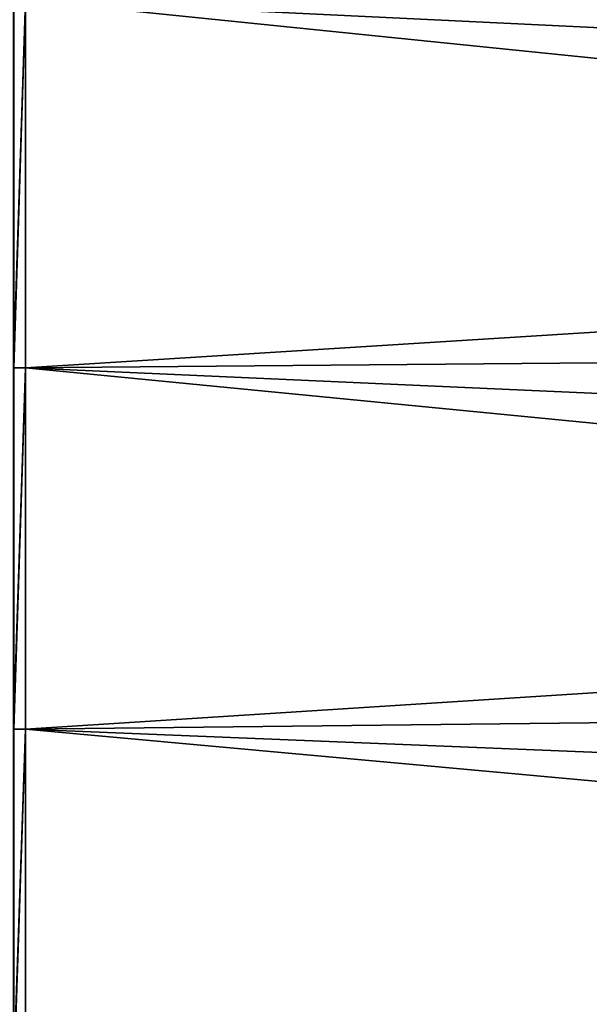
# Model space of a CAD drawing. Header units: metres. Extents: x 59 to 135, y -85 to 115.
# Tile 64 of 256: x 73.32 to 76.16, y -43.1 to -38.2. Entities that reach past the tile are written whole.
import ezdxf

# ---------------------------------------------------------------- set-up
doc = ezdxf.new("R2010")
doc.units = ezdxf.units.M
doc.layers.add('solid_20_404_502_XXX', color=7, linetype='CONTINUOUS')

msp = doc.modelspace()

# ---------------------------------------------------------------- linework, layer by layer
at = {"layer": 'solid_20_404_502_XXX'}
for points in [[(73.349998, -38.097912, 13.989176), (89.895844, -38.894577, 13.513779), (89.895012, -38, 13.543378)], [(89.895844, -38.894577, -13.513779), (73.349998, -38.097889, -13.989064), (89.895012, -38, -13.543378)], [(73.28952, -38.097641, -13.989058), (73.349998, -38.097889, -13.989064), (73.289528, -39.930851, -13.855504)], [(73.289528, -39.930851, -13.855504), (73.349998, -38.097889, -13.989064), (73.349998, -39.931072, -13.855485)], [(73.291847, -39.931004, 13.855612), (73.349998, -38.097912, 13.989176), (73.29187, -38.097813, 13.989184)], [(73.291847, -39.931004, 13.855612), (73.349998, -39.931107, 13.855592), (73.349998, -38.097912, 13.989176)], [(89.897758, -39.786552, -13.424951), (73.349998, -39.931072, -13.855485), (73.349998, -38.097889, -13.989064)], [(89.895844, -38.894577, -13.513779), (89.897758, -39.786552, -13.424951), (73.349998, -38.097889, -13.989064)], [(73.349998, -38.097912, 13.989176), (73.349998, -39.931107, 13.855592), (89.895844, -38.894577, 13.513779)], [(73.349998, -39.931107, 13.855592), (89.897758, -39.786552, 13.424951), (89.895844, -38.894577, 13.513779)], [(73.349998, -39.931107, 13.855592), (89.900764, -40.671543, 13.277113), (89.897758, -39.786552, 13.424951)], [(89.897758, -39.786552, -13.424951), (89.900764, -40.671543, -13.277113), (73.349998, -39.931072, -13.855485)], [(73.289528, -39.930851, -13.855504), (73.349998, -39.931072, -13.855485), (73.289536, -41.730732, -13.482759)], [(73.289536, -41.730732, -13.482759), (73.349998, -39.931072, -13.855485), (73.349998, -41.730919, -13.482722)], [(73.291771, -41.730858, 13.482853), (73.349998, -39.931107, 13.855592), (73.291847, -39.931004, 13.855612)], [(73.291771, -41.730858, 13.482853), (73.349998, -41.730968, 13.482821), (73.349998, -39.931107, 13.855592)], [(89.904877, -41.545124, -13.070883), (73.349998, -41.730919, -13.482722), (73.349998, -39.931072, -13.855485)], [(89.900764, -40.671543, -13.277113), (89.904877, -41.545124, -13.070883), (73.349998, -39.931072, -13.855485)], [(73.349998, -39.931107, 13.855592), (73.349998, -41.730968, 13.482821), (89.900764, -40.671543, 13.277113)], [(73.349998, -41.730968, 13.482821), (89.904877, -41.545124, 13.070883), (89.900764, -40.671543, 13.277113)], [(73.349998, -41.730968, 13.482821), (89.910164, -42.40295, 12.807265), (89.904877, -41.545124, 13.070883)], [(89.904877, -41.545124, -13.070883), (89.910164, -42.40295, -12.807265), (73.349998, -41.730919, -13.482722)], [(73.289536, -41.730732, -13.482759), (73.349998, -41.730919, -13.482722), (73.289536, -43.466206, -12.877258)], [(73.289536, -43.466206, -12.877258), (73.349998, -41.730919, -13.482722), (73.349998, -43.466362, -12.87721)], [(73.291649, -43.466305, 12.877343), (73.349998, -41.730968, 13.482821), (73.291771, -41.730858, 13.482853)], [(73.291649, -43.466305, 12.877343), (73.349998, -43.466419, 12.877296), (73.349998, -41.730968, 13.482821)], [(89.916573, -43.241432, -12.487381), (73.349998, -43.466362, -12.87721), (73.349998, -41.730919, -13.482722)], [(89.910164, -42.40295, -12.807265), (89.916573, -43.241432, -12.487381), (73.349998, -41.730919, -13.482722)], [(73.349998, -41.730968, 13.482821), (73.349998, -43.466419, 12.877296), (89.910164, -42.40295, 12.807265)], [(73.349998, -43.466419, 12.877296), (89.916573, -43.241432, 12.487381), (89.910164, -42.40295, 12.807265)]]:
    msp.add_3dface(points, dxfattribs=at)

doc.saveas('drawing.dxf')
